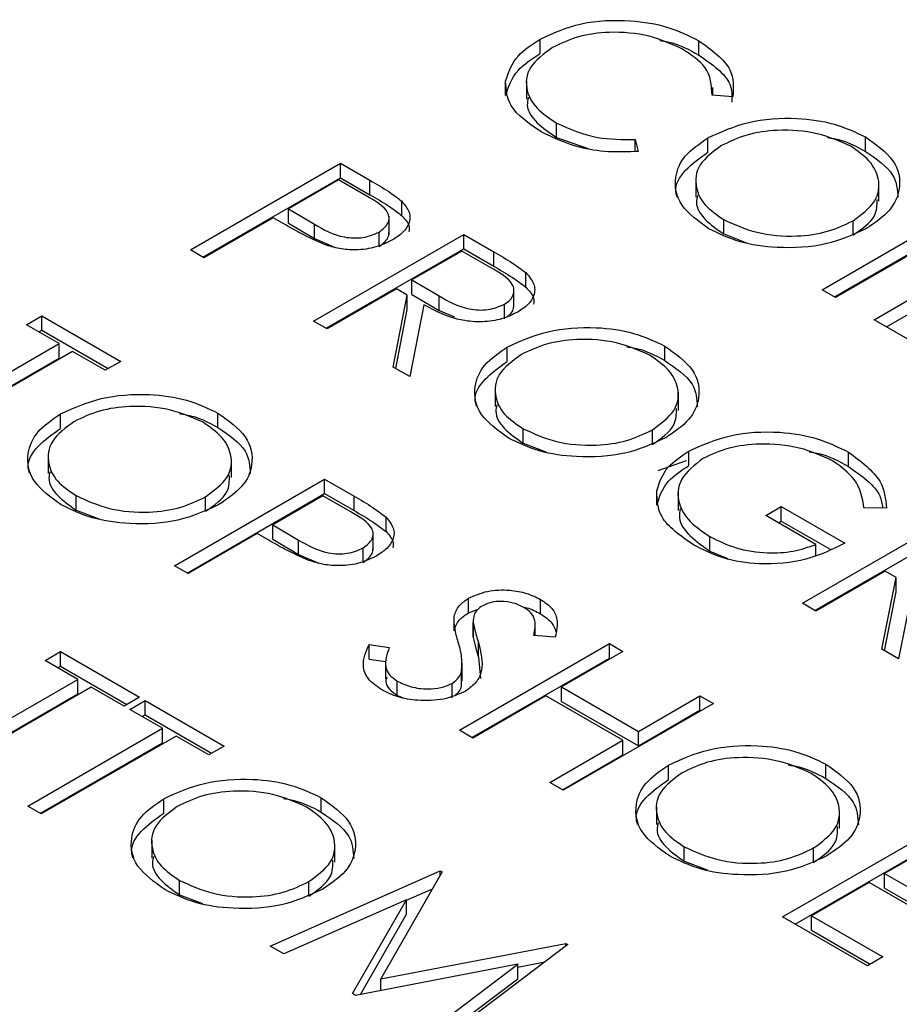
# Model space of a CAD drawing. Header units: inches. Extents: x 1802 to 2468, y -253 to -72.
# Tile 82 of 256: x 1860.308 to 1860.805, y -184.193 to -183.637. Entities that reach past the tile are written whole.
import ezdxf

# ---------------------------------------------------------------- set-up
doc = ezdxf.new("R2010")
doc.units = ezdxf.units.IN
doc.header["$LTSCALE"] = 0.5
doc.header["$MEASUREMENT"] = 0
doc.layers.add('SID-M-S', color=105, linetype='Continuous')

msp = doc.modelspace()

# ---------------------------------------------------------------- linework, layer by layer
at = {"layer": 'SID-M-S'}
for p, q in [((1860.60225, -183.65582), (1860.60225, -183.64765)), ((1860.69202, -183.65671), (1860.69202, -183.64855)), ((1860.58276, -183.6795), (1860.58276, -183.67133)), ((1860.59451, -183.67145), (1860.59451, -183.68165)), ((1860.71129, -183.68016), (1860.69953, -183.67926)), ((1860.69984, -183.67928), (1860.69984, -183.67488)), ((1860.61157, -183.70321), (1860.61157, -183.69505)), ((1860.61157, -183.70321), (1860.62937, -183.70946)), ((1860.65602, -183.70438), (1860.65763, -183.71114)), ((1860.65602, -183.71115), (1860.65602, -183.70438)), ((1860.69712, -183.71158), (1860.69712, -183.70342)), ((1860.78615, -183.71105), (1860.78615, -183.70289)), ((1860.40459, -183.76679), (1860.48944, -183.7178)), ((1860.48944, -183.7178), (1860.50608, -183.72741)), ((1860.48944, -183.72597), (1860.48944, -183.7178)), ((1860.41166, -183.77087), (1860.48944, -183.72597)), ((1860.48835, -183.72722), (1860.46007, -183.74355)), ((1860.50387, -183.73618), (1860.48835, -183.72722)), ((1860.48944, -183.72597), (1860.50608, -183.73558)), ((1860.50608, -183.73558), (1860.50608, -183.72741)), ((1860.69029, -183.72683), (1860.69029, -183.73703)), ((1860.79381, -183.7393), (1860.79381, -183.72909)), ((1860.52413, -183.74747), (1860.52413, -183.7393)), ((1860.76168, -183.78924), (1860.84653, -183.74026)), ((1860.46007, -183.74355), (1860.47474, -183.75224)), ((1860.46007, -183.75172), (1860.46007, -183.74355)), ((1860.85414, -183.74465), (1860.76929, -183.79364)), ((1860.45136, -183.74858), (1860.4122, -183.77118)), ((1860.45743, -183.75208), (1860.45136, -183.74858)), ((1860.46007, -183.75172), (1860.47474, -183.7604)), ((1860.47474, -183.7604), (1860.47474, -183.75224)), ((1860.51685, -183.75797), (1860.51685, -183.74777)), ((1860.70602, -183.75774), (1860.70602, -183.74958)), ((1860.76875, -183.79332), (1860.84653, -183.74842)), ((1860.77913, -183.75844), (1860.77913, -183.75027)), ((1860.51125, -183.76488), (1860.51125, -183.75671)), ((1860.70602, -183.75774), (1860.71894, -183.76267)), ((1860.79105, -183.8062), (1860.8759, -183.75721)), ((1860.47421, -183.80698), (1860.55906, -183.758)), ((1860.47474, -183.7604), (1860.48606, -183.76522)), ((1860.55906, -183.758), (1860.57604, -183.7678)), ((1860.55906, -183.76616), (1860.55906, -183.758)), ((1860.4122, -183.77118), (1860.40459, -183.76679)), ((1860.48128, -183.81106), (1860.55906, -183.76616)), ((1860.55797, -183.76742), (1860.52969, -183.78374)), ((1860.57388, -183.7766), (1860.55797, -183.76742)), ((1860.55906, -183.76616), (1860.57604, -183.77596)), ((1860.57604, -183.77596), (1860.57604, -183.7678)), ((1860.79812, -183.81028), (1860.8759, -183.76538)), ((1860.59411, -183.78773), (1860.59411, -183.77956)), ((1860.52969, -183.78374), (1860.54511, -183.79278)), ((1860.52969, -183.79191), (1860.52969, -183.78374)), ((1860.52099, -183.78877), (1860.48182, -183.81138)), ((1860.52717, -183.79234), (1860.52099, -183.78877)), ((1860.58749, -183.79898), (1860.58749, -183.78877)), ((1860.76929, -183.79364), (1860.76168, -183.78924)), ((1860.51919, -183.83295), (1860.52717, -183.79234)), ((1860.52717, -183.80051), (1860.52717, -183.79234)), ((1860.52969, -183.79191), (1860.54511, -183.80095)), ((1860.54511, -183.80095), (1860.54511, -183.79278)), ((1860.52063, -183.83378), (1860.52717, -183.80051)), ((1860.53659, -183.79778), (1860.5286, -183.83838)), ((1860.54511, -183.80095), (1860.55378, -183.80464)), ((1860.58208, -183.80563), (1860.58208, -183.79746)), ((1860.31185, -183.80902), (1860.32055, -183.804)), ((1860.32055, -183.804), (1860.36515, -183.82975)), ((1860.32055, -183.81216), (1860.32055, -183.804)), ((1860.48182, -183.81138), (1860.47421, -183.80698)), ((1860.8313, -183.82943), (1860.79105, -183.8062)), ((1860.33034, -183.8197), (1860.31185, -183.80902)), ((1860.31892, -183.8131), (1860.32055, -183.81216)), ((1860.32055, -183.81216), (1860.35808, -183.83383)), ((1860.25419, -183.86366), (1860.33034, -183.8197)), ((1860.33796, -183.82409), (1860.26181, -183.86805)), ((1860.33034, -183.82786), (1860.33034, -183.8197)), ((1860.35645, -183.83477), (1860.33796, -183.82409)), ((1860.58371, -183.82981), (1860.58371, -183.82164)), ((1860.67274, -183.82928), (1860.67274, -183.82111)), ((1860.26126, -183.86774), (1860.33034, -183.82786)), ((1860.36515, -183.82975), (1860.35645, -183.83477)), ((1860.5286, -183.83838), (1860.51919, -183.83295)), ((1860.57688, -183.84505), (1860.57688, -183.85525)), ((1860.68041, -183.85752), (1860.68041, -183.84731)), ((1860.33105, -183.86764), (1860.33105, -183.85948)), ((1860.42009, -183.86711), (1860.42009, -183.85895)), ((1860.59262, -183.87596), (1860.59262, -183.8678)), ((1860.66572, -183.87666), (1860.66572, -183.8685)), ((1860.59262, -183.87596), (1860.60554, -183.8809)), ((1860.32422, -183.88288), (1860.32422, -183.89309)), ((1860.42775, -183.89536), (1860.42775, -183.88515)), ((1860.669, -183.89141), (1860.68506, -183.88578)), ((1860.68638, -183.8886), (1860.68638, -183.88044)), ((1860.77658, -183.88922), (1860.77658, -183.88106)), ((1860.39561, -183.9453), (1860.48046, -183.89631)), ((1860.48046, -183.89631), (1860.49711, -183.90592)), ((1860.48046, -183.90448), (1860.48046, -183.89631)), ((1860.33996, -183.9138), (1860.33996, -183.90564)), ((1860.40268, -183.94938), (1860.48046, -183.90448)), ((1860.41307, -183.9145), (1860.41307, -183.90633)), ((1860.47938, -183.90573), (1860.45109, -183.92206)), ((1860.4949, -183.91469), (1860.47938, -183.90573)), ((1860.48046, -183.90448), (1860.49711, -183.91409)), ((1860.49711, -183.91409), (1860.49711, -183.90592)), ((1860.66819, -183.91111), (1860.66819, -183.90295)), ((1860.68022, -183.90374), (1860.68022, -183.91395)), ((1860.33996, -183.9138), (1860.35288, -183.91873)), ((1860.72986, -183.91688), (1860.73856, -183.91186)), ((1860.73856, -183.91186), (1860.77446, -183.93258)), ((1860.73856, -183.92002), (1860.73856, -183.91186)), ((1860.79805, -183.91268), (1860.78534, -183.91249)), ((1860.51516, -183.92598), (1860.51516, -183.91781)), ((1860.75814, -183.93321), (1860.72986, -183.91688)), ((1860.75053, -183.96649), (1860.83538, -183.91751)), ((1860.45109, -183.92206), (1860.46576, -183.93075)), ((1860.45109, -183.93023), (1860.45109, -183.92206)), ((1860.73693, -183.92096), (1860.73856, -183.92002)), ((1860.73856, -183.92002), (1860.76616, -183.93596)), ((1860.44239, -183.92709), (1860.40323, -183.9497)), ((1860.44846, -183.93059), (1860.44239, -183.92709)), ((1860.45109, -183.93023), (1860.46576, -183.93891)), ((1860.50788, -183.93648), (1860.50788, -183.92628)), ((1860.69827, -183.93696), (1860.69827, -183.92879)), ((1860.7576, -183.97058), (1860.83538, -183.92568)), ((1860.46576, -183.93891), (1860.46576, -183.93075)), ((1860.50227, -183.94339), (1860.50227, -183.93522)), ((1860.75814, -183.93922), (1860.75814, -183.93321)), ((1860.46576, -183.93891), (1860.47708, -183.94373)), ((1860.69827, -183.93696), (1860.70819, -183.94116)), ((1860.40323, -183.9497), (1860.39561, -183.9453)), ((1860.7973, -183.94828), (1860.75814, -183.97089)), ((1860.7955, -183.99246), (1860.80349, -183.95185)), ((1860.80349, -183.95185), (1860.7973, -183.94828)), ((1860.80349, -183.96002), (1860.80349, -183.95185)), ((1860.81291, -183.95729), (1860.80492, -183.99789)), ((1860.56183, -183.9718), (1860.56183, -183.96364)), ((1860.79694, -183.99329), (1860.80349, -183.96002)), ((1860.60254, -183.97244), (1860.60254, -183.96428)), ((1860.75814, -183.97089), (1860.75053, -183.96649)), ((1860.55366, -183.982), (1860.55366, -183.97383)), ((1860.56183, -183.9718), (1860.56719, -183.96985)), ((1860.56443, -183.9756), (1860.56443, -183.9858)), ((1860.56443, -183.98555), (1860.56443, -183.97739)), ((1860.59945, -183.98472), (1860.59945, -183.97776)), ((1860.56454, -183.98479), (1860.56443, -183.98555)), ((1860.61079, -183.98562), (1860.59868, -183.98466)), ((1860.50554, -183.98986), (1860.51701, -183.99152)), ((1860.50554, -183.99802), (1860.50554, -183.98986)), ((1860.55661, -184.03824), (1860.64147, -183.98926)), ((1860.56739, -183.99701), (1860.56739, -183.98885)), ((1860.64147, -183.98926), (1860.64908, -183.99366)), ((1860.64147, -183.99743), (1860.64147, -183.98926)), ((1860.32245, -183.99884), (1860.33116, -183.99381)), ((1860.33116, -183.99381), (1860.37576, -184.01956)), ((1860.33116, -184.00198), (1860.33116, -183.99381)), ((1860.56739, -183.99701), (1860.56857, -184.00899)), ((1860.64908, -183.99366), (1860.61427, -184.01375)), ((1860.80492, -183.99789), (1860.7955, -183.99246)), ((1860.34095, -184.00951), (1860.32245, -183.99884)), ((1860.32953, -184.00292), (1860.33116, -184.00198)), ((1860.33116, -184.00198), (1860.36869, -184.02364)), ((1860.50554, -183.99802), (1860.51478, -183.99936)), ((1860.51478, -183.99895), (1860.51478, -184.00916)), ((1860.55824, -184.01056), (1860.55824, -184.00035)), ((1860.56369, -184.04233), (1860.64147, -183.99743)), ((1860.64147, -183.99743), (1860.64201, -183.99774)), ((1860.55779, -184.01333), (1860.55779, -184.00517)), ((1860.2648, -184.05347), (1860.34095, -184.00951)), ((1860.34856, -184.01391), (1860.27241, -184.05787)), ((1860.34095, -184.01768), (1860.34095, -184.00951)), ((1860.36706, -184.02459), (1860.34856, -184.01391)), ((1860.5215, -184.0186), (1860.5215, -184.01044)), ((1860.5525, -184.0199), (1860.5525, -184.01173)), ((1860.61427, -184.01375), (1860.65779, -184.03887)), ((1860.61427, -184.02192), (1860.61427, -184.01375)), ((1860.27187, -184.05756), (1860.34095, -184.01768)), ((1860.5215, -184.0186), (1860.52445, -184.01979)), ((1860.60557, -184.01878), (1860.56423, -184.04264)), ((1860.64908, -184.0439), (1860.60557, -184.01878)), ((1860.65779, -184.03887), (1860.6926, -184.01878)), ((1860.6926, -184.01878), (1860.70021, -184.02317)), ((1860.6926, -184.02694), (1860.6926, -184.01878)), ((1860.37576, -184.01956), (1860.36706, -184.02459)), ((1860.37032, -184.02647), (1860.37902, -184.02145)), ((1860.37902, -184.02145), (1860.42362, -184.04719)), ((1860.37902, -184.02961), (1860.37902, -184.02145)), ((1860.61427, -184.02192), (1860.65779, -184.04704)), ((1860.70021, -184.02317), (1860.61536, -184.07216)), ((1860.38881, -184.03715), (1860.37032, -184.02647)), ((1860.37739, -184.03055), (1860.37902, -184.02961)), ((1860.37902, -184.02961), (1860.41655, -184.05128)), ((1860.65779, -184.04704), (1860.6926, -184.02694)), ((1860.6926, -184.02694), (1860.69314, -184.02725)), ((1860.31266, -184.08111), (1860.38881, -184.03715)), ((1860.39643, -184.04154), (1860.32028, -184.0855)), ((1860.38881, -184.04531), (1860.38881, -184.03715)), ((1860.41492, -184.05222), (1860.39643, -184.04154)), ((1860.56423, -184.04264), (1860.55661, -184.03824)), ((1860.65779, -184.04704), (1860.65779, -184.03887)), ((1860.31974, -184.08519), (1860.38881, -184.04531)), ((1860.42362, -184.04719), (1860.41492, -184.05222)), ((1860.60774, -184.06776), (1860.64908, -184.0439)), ((1860.64908, -184.05206), (1860.64908, -184.0439)), ((1860.61482, -184.07184), (1860.64908, -184.05206)), ((1860.67482, -184.06609), (1860.67482, -184.05793)), ((1860.76385, -184.06556), (1860.76385, -184.0574)), ((1860.61536, -184.07216), (1860.60774, -184.06776)), ((1860.38953, -184.08509), (1860.38953, -184.07693)), ((1860.47856, -184.08456), (1860.47856, -184.0764)), ((1860.32028, -184.0855), (1860.31266, -184.08111)), ((1860.66799, -184.08133), (1860.66799, -184.09154)), ((1860.77151, -184.09381), (1860.77151, -184.0836)), ((1860.73937, -184.14375), (1860.82423, -184.09476)), ((1860.3827, -184.10033), (1860.3827, -184.11054)), ((1860.48622, -184.1128), (1860.48622, -184.1026)), ((1860.74645, -184.14783), (1860.82423, -184.10293)), ((1860.68372, -184.11225), (1860.68372, -184.10409)), ((1860.75683, -184.11295), (1860.75683, -184.10478)), ((1860.82314, -184.10418), (1860.79703, -184.11926)), ((1860.68372, -184.11225), (1860.69664, -184.11718)), ((1860.44973, -184.16023), (1860.54579, -184.11772)), ((1860.54687, -184.11834), (1860.51228, -184.17876)), ((1860.54579, -184.11772), (1860.54687, -184.11834)), ((1860.54579, -184.12024), (1860.54579, -184.11772)), ((1860.79703, -184.11926), (1860.83728, -184.14249)), ((1860.79703, -184.12742), (1860.79703, -184.11926)), ((1860.39843, -184.13125), (1860.39843, -184.12308)), ((1860.47154, -184.13195), (1860.47154, -184.12378)), ((1860.78833, -184.12428), (1860.75569, -184.14312)), ((1860.82858, -184.14752), (1860.78833, -184.12428)), ((1860.5267, -184.13433), (1860.54146, -184.1278)), ((1860.79703, -184.12742), (1860.83021, -184.14658)), ((1860.39843, -184.13125), (1860.41135, -184.13618)), ((1860.5267, -184.13402), (1860.4574, -184.16466)), ((1860.49626, -184.18709), (1860.5267, -184.13402)), ((1860.5267, -184.14218), (1860.5267, -184.13402)), ((1860.50067, -184.18757), (1860.5267, -184.14218)), ((1860.78724, -184.17138), (1860.73937, -184.14375)), ((1860.75569, -184.14312), (1860.79594, -184.16636)), ((1860.75569, -184.15129), (1860.75569, -184.14312)), ((1860.75569, -184.15129), (1860.78887, -184.17044)), ((1860.4574, -184.16466), (1860.44973, -184.16023)), ((1860.51228, -184.17876), (1860.61685, -184.15874)), ((1860.61796, -184.15938), (1860.54438, -184.21487)), ((1860.61685, -184.15874), (1860.61796, -184.15938)), ((1860.61685, -184.16021), (1860.61685, -184.15874)), ((1860.58966, -184.17211), (1860.60496, -184.16919)), ((1860.79594, -184.16636), (1860.78724, -184.17138)), ((1860.58966, -184.17052), (1860.49797, -184.18808)), ((1860.53673, -184.21046), (1860.58966, -184.17052)), ((1860.58966, -184.17868), (1860.58966, -184.17052)), ((1860.51228, -184.18534), (1860.51228, -184.17876)), ((1860.54286, -184.21399), (1860.58966, -184.17868)), ((1860.49797, -184.18808), (1860.49626, -184.18709))]:
    msp.add_line(p, q, dxfattribs=at)
for points, knots in [([(1860.60225, -183.64765), (1860.60968, -183.64426), (1860.62453, -183.63748), (1860.65165, -183.63631), (1860.67519, -183.64017), (1860.68641, -183.64575), (1860.69202, -183.64855)], [0, 0, 0, 0, 0.279512, 0.55908, 0.779374, 1, 1, 1, 1]), ([(1860.68284, -183.6533), (1860.6768, -183.65053), (1860.66473, -183.64499), (1860.64288, -183.64301), (1860.62325, -183.64566), (1860.61395, -183.65014), (1860.60929, -183.65238)], [0, 0, 0, 0, 0.279856, 0.559519, 0.779686, 1, 1, 1, 1]), ([(1860.58276, -183.67133), (1860.58439, -183.66634), (1860.5873, -183.65741), (1860.59768, -183.65064), (1860.60225, -183.64765)], [0, 0, 0, 0, 0.559029, 1, 1, 1, 1]), ([(1860.66996, -183.64836), (1860.67145, -183.6486), (1860.68006, -183.64995), (1860.68661, -183.65365), (1860.69202, -183.65671)], [0, 0, 0, 0, 0.173899, 1, 1, 1, 1]), ([(1860.69202, -183.64855), (1860.69926, -183.65377), (1860.71221, -183.66311), (1860.71158, -183.67495), (1860.71129, -183.68016)], [0, 0, 0, 0, 0.5595165, 1, 1, 1, 1]), ([(1860.58276, -183.6795), (1860.58439, -183.6745), (1860.5873, -183.66557), (1860.59768, -183.6588), (1860.60225, -183.65582)], [0, 0, 0, 0, 0.559029, 1, 1, 1, 1]), ([(1860.60929, -183.65238), (1860.60445, -183.65593), (1860.59477, -183.66301), (1860.59357, -183.67598), (1860.59956, -183.68707), (1860.60756, -183.69239), (1860.61157, -183.69505)], [0, 0, 0, 0, 0.279434, 0.558921, 0.779283, 1, 1, 1, 1]), ([(1860.69953, -183.67926), (1860.69919, -183.67379), (1860.69858, -183.66398), (1860.68766, -183.65657), (1860.68284, -183.6533)], [0, 0, 0, 0, 0.558427, 1, 1, 1, 1]), ([(1860.69202, -183.65671), (1860.69951, -183.66189), (1860.71091, -183.66977), (1860.71074, -183.67977), (1860.71069, -183.6832)], [0, 0, 0, 0, 0.657388, 1, 1, 1, 1]), ([(1860.60292, -183.7001), (1860.59605, -183.6954), (1860.58377, -183.68701), (1860.58307, -183.67612), (1860.58276, -183.67133)], [0, 0, 0, 0, 0.559804, 1, 1, 1, 1]), ([(1860.59564, -183.68069), (1860.59531, -183.68211), (1860.59415, -183.687), (1860.59989, -183.69526), (1860.60767, -183.70056), (1860.61157, -183.70321)], [0, 0, 0, 0, 0.169158, 0.584245, 1, 1, 1, 1]), ([(1860.61157, -183.69505), (1860.61893, -183.69837), (1860.6321, -183.70433), (1860.6487, -183.70436), (1860.65602, -183.70438)], [0, 0, 0, 0, 0.558772, 1, 1, 1, 1]), ([(1860.69712, -183.70342), (1860.70445, -183.70009), (1860.71911, -183.69344), (1860.74563, -183.69153), (1860.76918, -183.69487), (1860.78049, -183.70022), (1860.78615, -183.70289)], [0, 0, 0, 0, 0.279731, 0.559327, 0.77968, 1, 1, 1, 1]), ([(1860.65763, -183.71114), (1860.65202, -183.71136), (1860.64079, -183.7118), (1860.621, -183.7087), (1860.60977, -183.70336), (1860.60292, -183.7001)], [0, 0, 0, 0, 0.28041, 0.560795, 1, 1, 1, 1]), ([(1860.77782, -183.70813), (1860.77177, -183.70544), (1860.75967, -183.70006), (1860.73796, -183.69844), (1860.7186, -183.70114), (1860.70938, -183.70558), (1860.70477, -183.7078)], [0, 0, 0, 0, 0.279627, 0.55935, 0.77963, 1, 1, 1, 1]), ([(1860.69763, -183.75478), (1860.69178, -183.75056), (1860.68009, -183.74213), (1860.67745, -183.72676), (1860.683, -183.71315), (1860.69241, -183.70666), (1860.69712, -183.70342)], [0, 0, 0, 0, 0.279663, 0.559354, 0.779636, 1, 1, 1, 1]), ([(1860.70477, -183.7078), (1860.70007, -183.71126), (1860.69067, -183.71818), (1860.68939, -183.73076), (1860.69447, -183.74171), (1860.70217, -183.74695), (1860.70602, -183.74958)], [0, 0, 0, 0, 0.279416, 0.559077, 0.779478, 1, 1, 1, 1]), ([(1860.76473, -183.7033), (1860.76597, -183.70347), (1860.77428, -183.70461), (1860.78069, -183.70809), (1860.78615, -183.71105)], [0, 0, 0, 0, 0.149262, 1, 1, 1, 1]), ([(1860.78615, -183.70289), (1860.7921, -183.70713), (1860.804, -183.71561), (1860.80683, -183.73115), (1860.80107, -183.74489), (1860.79151, -183.75142), (1860.78673, -183.75468)], [0, 0, 0, 0, 0.279767, 0.559358, 0.779571, 1, 1, 1, 1]), ([(1860.67967, -183.73692), (1860.67938, -183.73591), (1860.67793, -183.73077), (1860.68347, -183.72127), (1860.69257, -183.71481), (1860.69712, -183.71158)], [0, 0, 0, 0, 0.108942, 0.554389, 1, 1, 1, 1]), ([(1860.77913, -183.75027), (1860.78387, -183.74679), (1860.79334, -183.73982), (1860.7947, -183.72711), (1860.78923, -183.71615), (1860.78162, -183.7108), (1860.77782, -183.70813)], [0, 0, 0, 0, 0.279468, 0.55887, 0.779516, 1, 1, 1, 1]), ([(1860.78615, -183.71105), (1860.79236, -183.71528), (1860.80355, -183.72291), (1860.80421, -183.73281), (1860.8045, -183.73723)], [0, 0, 0, 0, 0.5548048, 1, 1, 1, 1]), ([(1860.50608, -183.72741), (1860.50972, -183.7295), (1860.51621, -183.73322), (1860.52171, -183.73745), (1860.52413, -183.7393)], [0, 0, 0, 0, 0.560314, 1, 1, 1, 1]), ([(1860.50608, -183.73558), (1860.50972, -183.73766), (1860.51621, -183.74139), (1860.52171, -183.74561), (1860.52413, -183.74747)], [0, 0, 0, 0, 0.560314, 1, 1, 1, 1]), ([(1860.51125, -183.75671), (1860.5133, -183.75508), (1860.51638, -183.75263), (1860.51708, -183.74862), (1860.51539, -183.74268), (1860.50899, -183.73907), (1860.50387, -183.73618)], [0, 0, 0, 0, 0.248969, 0.374729, 0.500383, 1, 1, 1, 1]), ([(1860.52413, -183.7393), (1860.52578, -183.74133), (1860.52907, -183.74538), (1860.52866, -183.75177), (1860.52496, -183.75716), (1860.52092, -183.75978), (1860.5189, -183.76109)], [0, 0, 0, 0, 0.279705, 0.559381, 0.779509, 1, 1, 1, 1]), ([(1860.69126, -183.73607), (1860.69097, -183.73729), (1860.68985, -183.74189), (1860.69479, -183.7499), (1860.70228, -183.75513), (1860.70602, -183.75774)], [0, 0, 0, 0, 0.153197, 0.576483, 1, 1, 1, 1]), ([(1860.77913, -183.75844), (1860.78413, -183.75497), (1860.79268, -183.74902), (1860.79272, -183.74139), (1860.79273, -183.73822)], [0, 0, 0, 0, 0.584093, 1, 1, 1, 1]), ([(1860.48043, -183.76375), (1860.47591, -183.76172), (1860.46783, -183.7581), (1860.46061, -183.75392), (1860.45743, -183.75208)], [0, 0, 0, 0, 0.5596942, 1, 1, 1, 1]), ([(1860.47474, -183.75224), (1860.47989, -183.75523), (1860.48634, -183.75898), (1860.49685, -183.76014), (1860.50401, -183.75978), (1860.50836, -183.75794), (1860.51125, -183.75671)], [0, 0, 0, 0, 0.499721, 0.62535, 0.751083, 1, 1, 1, 1]), ([(1860.52413, -183.74747), (1860.52598, -183.74949), (1860.52863, -183.75239), (1860.52819, -183.75559), (1860.52806, -183.75655)], [0, 0, 0, 0, 0.697647, 1, 1, 1, 1]), ([(1860.70602, -183.74958), (1860.71203, -183.75233), (1860.72403, -183.75784), (1860.7458, -183.75969), (1860.76524, -183.75694), (1860.7745, -183.7525), (1860.77913, -183.75027)], [0, 0, 0, 0, 0.27983, 0.559389, 0.779654, 1, 1, 1, 1]), ([(1860.51125, -183.76488), (1860.51336, -183.76325), (1860.51647, -183.76084), (1860.51674, -183.7579), (1860.51682, -183.75695)], [0, 0, 0, 0, 0.676478, 1, 1, 1, 1]), ([(1860.78673, -183.75468), (1860.7794, -183.75805), (1860.76474, -183.76479), (1860.73806, -183.76624), (1860.71446, -183.76297), (1860.70324, -183.75751), (1860.69763, -183.75478)], [0, 0, 0, 0, 0.27963, 0.559343, 0.779597, 1, 1, 1, 1]), ([(1860.5189, -183.76109), (1860.5159, -183.76259), (1860.50991, -183.76558), (1860.49884, -183.76706), (1860.48867, -183.76626), (1860.48318, -183.76458), (1860.48043, -183.76375)], [0, 0, 0, 0, 0.280099, 0.559324, 0.779458, 1, 1, 1, 1]), ([(1860.57604, -183.7678), (1860.57966, -183.76987), (1860.58612, -183.77358), (1860.59167, -183.77774), (1860.59411, -183.77956)], [0, 0, 0, 0, 0.56024, 1, 1, 1, 1]), ([(1860.58208, -183.79746), (1860.58323, -183.79669), (1860.58553, -183.79515), (1860.58723, -183.79222), (1860.58772, -183.78918), (1860.58557, -183.78316), (1860.57908, -183.77951), (1860.57388, -183.7766)], [0, 0, 0, 0, 0.125307, 0.250617, 0.375954, 0.501281, 1, 1, 1, 1]), ([(1860.57604, -183.77596), (1860.57966, -183.77804), (1860.58612, -183.78174), (1860.59167, -183.7859), (1860.59411, -183.78773)], [0, 0, 0, 0, 0.56024, 1, 1, 1, 1]), ([(1860.59411, -183.77956), (1860.59589, -183.78161), (1860.59945, -183.7857), (1860.59933, -183.79224), (1860.59584, -183.79782), (1860.59173, -183.80052), (1860.58968, -183.80187)], [0, 0, 0, 0, 0.279797, 0.5595, 0.779626, 1, 1, 1, 1]), ([(1860.59411, -183.78773), (1860.59607, -183.78977), (1860.59903, -183.79285), (1860.59868, -183.7963), (1860.59856, -183.79746)], [0, 0, 0, 0, 0.6633364, 1, 1, 1, 1]), ([(1860.54511, -183.79278), (1860.55034, -183.79578), (1860.55688, -183.79953), (1860.56745, -183.80086), (1860.57472, -183.80055), (1860.57914, -183.7987), (1860.58208, -183.79746)], [0, 0, 0, 0, 0.499827, 0.625498, 0.751208, 1, 1, 1, 1]), ([(1860.58968, -183.80187), (1860.58677, -183.80329), (1860.58096, -183.80613), (1860.56964, -183.80782), (1860.55294, -183.80642), (1860.54333, -183.80134), (1860.53659, -183.79778)], [0, 0, 0, 0, 0.1871202, 0.3739789, 0.5609112, 1, 1, 1, 1]), ([(1860.58375, -183.80435), (1860.58427, -183.80398), (1860.58591, -183.80283), (1860.58719, -183.80057), (1860.58732, -183.79876), (1860.58737, -183.79795)], [0, 0, 0, 0, 0.207022, 0.646979, 1, 1, 1, 1]), ([(1860.58371, -183.82164), (1860.59104, -183.81831), (1860.6057, -183.81166), (1860.63222, -183.80976), (1860.65577, -183.81309), (1860.66709, -183.81844), (1860.67274, -183.82111)], [0, 0, 0, 0, 0.279731, 0.5593268, 0.7796805, 1, 1, 1, 1]), ([(1860.66441, -183.82635), (1860.65836, -183.82366), (1860.64626, -183.81828), (1860.62455, -183.81666), (1860.60519, -183.81936), (1860.59597, -183.8238), (1860.59136, -183.82602)], [0, 0, 0, 0, 0.279627, 0.55935, 0.77963, 1, 1, 1, 1]), ([(1860.58422, -183.873), (1860.57837, -183.86878), (1860.56668, -183.86035), (1860.56404, -183.84498), (1860.56959, -183.83137), (1860.579, -183.82488), (1860.58371, -183.82164)], [0, 0, 0, 0, 0.279663, 0.559354, 0.779636, 1, 1, 1, 1]), ([(1860.65132, -183.82152), (1860.65256, -183.82169), (1860.66087, -183.82283), (1860.66728, -183.82631), (1860.67274, -183.82928)], [0, 0, 0, 0, 0.149262, 1, 1, 1, 1]), ([(1860.67274, -183.82111), (1860.67869, -183.82535), (1860.69059, -183.83383), (1860.69342, -183.84937), (1860.68766, -183.86311), (1860.6781, -183.86964), (1860.67332, -183.8729)], [0, 0, 0, 0, 0.279767, 0.559358, 0.779571, 1, 1, 1, 1]), ([(1860.56626, -183.85514), (1860.56597, -183.85413), (1860.56452, -183.84899), (1860.57006, -183.8395), (1860.57916, -183.83304), (1860.58371, -183.82981)], [0, 0, 0, 0, 0.108942, 0.554389, 1, 1, 1, 1]), ([(1860.59136, -183.82602), (1860.58666, -183.82948), (1860.57726, -183.83641), (1860.57598, -183.84898), (1860.58106, -183.85993), (1860.58876, -183.86518), (1860.59262, -183.8678)], [0, 0, 0, 0, 0.279416, 0.559077, 0.779478, 1, 1, 1, 1]), ([(1860.66572, -183.8685), (1860.67046, -183.86501), (1860.67993, -183.85804), (1860.68129, -183.84533), (1860.67582, -183.83437), (1860.66821, -183.82902), (1860.66441, -183.82635)], [0, 0, 0, 0, 0.279468, 0.55887, 0.779516, 1, 1, 1, 1]), ([(1860.67274, -183.82928), (1860.67895, -183.83351), (1860.69015, -183.84113), (1860.6908, -183.85104), (1860.69109, -183.85545)], [0, 0, 0, 0, 0.554805, 1, 1, 1, 1]), ([(1860.33105, -183.85948), (1860.33839, -183.85615), (1860.35304, -183.8495), (1860.37957, -183.84759), (1860.40312, -183.85093), (1860.41443, -183.85627), (1860.42009, -183.85895)], [0, 0, 0, 0, 0.279731, 0.559327, 0.77968, 1, 1, 1, 1]), ([(1860.41176, -183.86419), (1860.40571, -183.8615), (1860.3936, -183.85612), (1860.3719, -183.8545), (1860.35254, -183.8572), (1860.34332, -183.86164), (1860.3387, -183.86385)], [0, 0, 0, 0, 0.279627, 0.55935, 0.77963, 1, 1, 1, 1]), ([(1860.57785, -183.85429), (1860.57756, -183.85551), (1860.57644, -183.86011), (1860.58138, -183.86812), (1860.58887, -183.87335), (1860.59262, -183.87596)], [0, 0, 0, 0, 0.153197, 0.576483, 1, 1, 1, 1]), ([(1860.66572, -183.87666), (1860.67072, -183.87319), (1860.67927, -183.86724), (1860.67931, -183.85961), (1860.67932, -183.85644)], [0, 0, 0, 0, 0.584093, 1, 1, 1, 1]), ([(1860.33156, -183.91084), (1860.32572, -183.90662), (1860.31402, -183.89819), (1860.31139, -183.88282), (1860.31694, -183.86921), (1860.32635, -183.86272), (1860.33105, -183.85948)], [0, 0, 0, 0, 0.279663, 0.559354, 0.779636, 1, 1, 1, 1]), ([(1860.39867, -183.85936), (1860.39991, -183.85953), (1860.40821, -183.86066), (1860.41463, -183.86415), (1860.42009, -183.86711)], [0, 0, 0, 0, 0.149262, 1, 1, 1, 1]), ([(1860.42009, -183.85895), (1860.42604, -183.86319), (1860.43794, -183.87167), (1860.44077, -183.8872), (1860.43501, -183.90095), (1860.42545, -183.90747), (1860.42067, -183.91074)], [0, 0, 0, 0, 0.279767, 0.559358, 0.779571, 1, 1, 1, 1]), ([(1860.31361, -183.89298), (1860.31332, -183.89197), (1860.31186, -183.88683), (1860.3174, -183.87733), (1860.3265, -183.87087), (1860.33105, -183.86764)], [0, 0, 0, 0, 0.108942, 0.554389, 1, 1, 1, 1]), ([(1860.3387, -183.86385), (1860.33401, -183.86732), (1860.3246, -183.87424), (1860.32333, -183.88682), (1860.3284, -183.89777), (1860.33611, -183.90301), (1860.33996, -183.90564)], [0, 0, 0, 0, 0.279416, 0.559077, 0.779478, 1, 1, 1, 1]), ([(1860.41307, -183.90633), (1860.4178, -183.90285), (1860.42727, -183.89588), (1860.42863, -183.88317), (1860.42316, -183.87221), (1860.41556, -183.86686), (1860.41176, -183.86419)], [0, 0, 0, 0, 0.279468, 0.55887, 0.779516, 1, 1, 1, 1]), ([(1860.42009, -183.86711), (1860.4263, -183.87134), (1860.43749, -183.87897), (1860.43815, -183.88887), (1860.43844, -183.89328)], [0, 0, 0, 0, 0.554805, 1, 1, 1, 1]), ([(1860.59262, -183.8678), (1860.59862, -183.87056), (1860.61062, -183.87607), (1860.6324, -183.87791), (1860.65183, -183.87516), (1860.66109, -183.87072), (1860.66572, -183.8685)], [0, 0, 0, 0, 0.27983, 0.559389, 0.779654, 1, 1, 1, 1]), ([(1860.68638, -183.88044), (1860.69386, -183.87708), (1860.70883, -183.87037), (1860.73596, -183.86881), (1860.75961, -183.87272), (1860.77092, -183.87828), (1860.77658, -183.88106)], [0, 0, 0, 0, 0.27959, 0.559072, 0.779411, 1, 1, 1, 1]), ([(1860.67332, -183.8729), (1860.66599, -183.87627), (1860.65133, -183.88301), (1860.62465, -183.88446), (1860.60105, -183.88119), (1860.58983, -183.87573), (1860.58422, -183.873)], [0, 0, 0, 0, 0.27963, 0.559343, 0.779597, 1, 1, 1, 1]), ([(1860.76762, -183.88593), (1860.7616, -183.88321), (1860.74957, -183.87777), (1860.72797, -183.87576), (1860.70843, -183.87815), (1860.69903, -183.88248), (1860.69433, -183.88464)], [0, 0, 0, 0, 0.279847, 0.559555, 0.779847, 1, 1, 1, 1]), ([(1860.66819, -183.90295), (1860.66969, -183.89821), (1860.67238, -183.88975), (1860.68209, -183.88329), (1860.68638, -183.88044)], [0, 0, 0, 0, 0.559317, 1, 1, 1, 1]), ([(1860.69433, -183.88464), (1860.68959, -183.88838), (1860.6801, -183.89586), (1860.6795, -183.90921), (1860.68606, -183.92053), (1860.6942, -183.92604), (1860.69827, -183.92879)], [0, 0, 0, 0, 0.279061, 0.558584, 0.779236, 1, 1, 1, 1]), ([(1860.7543, -183.88089), (1860.75583, -183.88113), (1860.76449, -183.88247), (1860.77112, -183.88617), (1860.77658, -183.88922)], [0, 0, 0, 0, 0.176046, 1, 1, 1, 1]), ([(1860.78534, -183.91249), (1860.78441, -183.90697), (1860.78274, -183.89711), (1860.77225, -183.88935), (1860.76762, -183.88593)], [0, 0, 0, 0, 0.5598397, 1, 1, 1, 1]), ([(1860.77658, -183.88106), (1860.78365, -183.8863), (1860.79631, -183.89568), (1860.79752, -183.90748), (1860.79805, -183.91268)], [0, 0, 0, 0, 0.558579, 1, 1, 1, 1]), ([(1860.66819, -183.91111), (1860.66969, -183.90638), (1860.67238, -183.89791), (1860.68209, -183.89145), (1860.68638, -183.8886)], [0, 0, 0, 0, 0.559317, 1, 1, 1, 1]), ([(1860.77658, -183.88922), (1860.78403, -183.89439), (1860.79417, -183.90142), (1860.7956, -183.91029), (1860.79598, -183.91265)], [0, 0, 0, 0, 0.733897, 1, 1, 1, 1]), ([(1860.3252, -183.89212), (1860.3249, -183.89335), (1860.32379, -183.89795), (1860.32873, -183.90596), (1860.33622, -183.91119), (1860.33996, -183.9138)], [0, 0, 0, 0, 0.153197, 0.576483, 1, 1, 1, 1]), ([(1860.41307, -183.9145), (1860.41806, -183.91103), (1860.42662, -183.90508), (1860.42665, -183.89745), (1860.42667, -183.89428)], [0, 0, 0, 0, 0.584093, 1, 1, 1, 1]), ([(1860.33996, -183.90564), (1860.34596, -183.90839), (1860.35796, -183.9139), (1860.37974, -183.91575), (1860.39918, -183.913), (1860.40844, -183.90856), (1860.41307, -183.90633)], [0, 0, 0, 0, 0.27983, 0.559389, 0.779654, 1, 1, 1, 1]), ([(1860.49711, -183.90592), (1860.50074, -183.90801), (1860.50724, -183.91173), (1860.51274, -183.91596), (1860.51516, -183.91781)], [0, 0, 0, 0, 0.560314, 1, 1, 1, 1]), ([(1860.68891, -183.93344), (1860.68171, -183.92844), (1860.66883, -183.91952), (1860.66839, -183.90802), (1860.66819, -183.90295)], [0, 0, 0, 0, 0.559617, 1, 1, 1, 1]), ([(1860.42067, -183.91074), (1860.41334, -183.91411), (1860.39867, -183.92085), (1860.37199, -183.9223), (1860.3484, -183.91903), (1860.33718, -183.91357), (1860.33156, -183.91084)], [0, 0, 0, 0, 0.27963, 0.559343, 0.779597, 1, 1, 1, 1]), ([(1860.68152, -183.91297), (1860.68118, -183.91471), (1860.68012, -183.92003), (1860.68636, -183.92871), (1860.6943, -183.93421), (1860.69827, -183.93696)], [0, 0, 0, 0, 0.194371, 0.597084, 1, 1, 1, 1]), ([(1860.50227, -183.93522), (1860.50432, -183.93359), (1860.50741, -183.93114), (1860.50811, -183.92713), (1860.50641, -183.92119), (1860.50001, -183.91758), (1860.4949, -183.91469)], [0, 0, 0, 0, 0.248969, 0.374729, 0.500383, 1, 1, 1, 1]), ([(1860.49711, -183.91409), (1860.50074, -183.91617), (1860.50724, -183.9199), (1860.51274, -183.92412), (1860.51516, -183.92598)], [0, 0, 0, 0, 0.560314, 1, 1, 1, 1]), ([(1860.51516, -183.91781), (1860.5168, -183.91984), (1860.5201, -183.92389), (1860.51969, -183.93028), (1860.51598, -183.93567), (1860.51194, -183.93829), (1860.50992, -183.9396)], [0, 0, 0, 0, 0.279705, 0.559381, 0.779509, 1, 1, 1, 1]), ([(1860.51516, -183.92598), (1860.51701, -183.928), (1860.51966, -183.9309), (1860.51922, -183.9341), (1860.51909, -183.93506)], [0, 0, 0, 0, 0.697647, 1, 1, 1, 1]), ([(1860.69827, -183.92879), (1860.70299, -183.93113), (1860.7124, -183.93579), (1860.72947, -183.93836), (1860.74563, -183.93762), (1860.75397, -183.93468), (1860.75814, -183.93321)], [0, 0, 0, 0, 0.280254, 0.559912, 0.779941, 1, 1, 1, 1]), ([(1860.47146, -183.94226), (1860.46693, -183.94023), (1860.45886, -183.93661), (1860.45164, -183.93243), (1860.44846, -183.93059)], [0, 0, 0, 0, 0.559694, 1, 1, 1, 1]), ([(1860.46576, -183.93075), (1860.47091, -183.93374), (1860.47736, -183.93749), (1860.48787, -183.93866), (1860.49503, -183.93829), (1860.49938, -183.93645), (1860.50227, -183.93522)], [0, 0, 0, 0, 0.499721, 0.62535, 0.751083, 1, 1, 1, 1]), ([(1860.50227, -183.94339), (1860.50438, -183.94176), (1860.5075, -183.93935), (1860.50776, -183.93641), (1860.50785, -183.93546)], [0, 0, 0, 0, 0.676478, 1, 1, 1, 1]), ([(1860.77446, -183.93258), (1860.76753, -183.93598), (1860.7537, -183.94276), (1860.72783, -183.94529), (1860.70501, -183.94154), (1860.69428, -183.93614), (1860.68891, -183.93344)], [0, 0, 0, 0, 0.280351, 0.559367, 0.779371, 1, 1, 1, 1]), ([(1860.50992, -183.9396), (1860.50692, -183.9411), (1860.50093, -183.94409), (1860.48987, -183.94557), (1860.4797, -183.94477), (1860.4742, -183.94309), (1860.47146, -183.94226)], [0, 0, 0, 0, 0.280099, 0.559324, 0.779458, 1, 1, 1, 1]), ([(1860.55366, -183.97383), (1860.55436, -183.9717), (1860.55562, -183.96789), (1860.55994, -183.96494), (1860.56183, -183.96364)], [0, 0, 0, 0, 0.55984, 1, 1, 1, 1]), ([(1860.56183, -183.96364), (1860.56521, -183.96211), (1860.57197, -183.95906), (1860.58431, -183.95863), (1860.59486, -183.96054), (1860.59998, -183.96303), (1860.60254, -183.96428)], [0, 0, 0, 0, 0.2795526, 0.5587984, 0.7793777, 1, 1, 1, 1]), ([(1860.5698, -183.96783), (1860.56872, -183.96857), (1860.56655, -183.97005), (1860.56449, -183.97337), (1860.56445, -183.97586), (1860.56443, -183.97739)], [0, 0, 0, 0, 0.2799464, 0.5597741, 1, 1, 1, 1]), ([(1860.59299, -183.96881), (1860.59113, -183.96789), (1860.58743, -183.96606), (1860.58064, -183.96519), (1860.57429, -183.96572), (1860.5713, -183.96713), (1860.5698, -183.96783)], [0, 0, 0, 0, 0.280274, 0.559931, 0.77992, 1, 1, 1, 1]), ([(1860.59272, -183.9687), (1860.59333, -183.9688), (1860.59713, -183.96945), (1860.60007, -183.97108), (1860.60254, -183.97244)], [0, 0, 0, 0, 0.159859, 1, 1, 1, 1]), ([(1860.59868, -183.98466), (1860.59936, -183.9815), (1860.6003, -183.97709), (1860.5972, -183.97164), (1860.59439, -183.96975), (1860.59299, -183.96881)], [0, 0, 0, 0, 0.559818, 0.779848, 1, 1, 1, 1]), ([(1860.60254, -183.96428), (1860.6049, -183.96593), (1860.60961, -183.96924), (1860.6128, -183.97685), (1860.61155, -183.98229), (1860.61079, -183.98562)], [0, 0, 0, 0, 0.27975, 0.559501, 1, 1, 1, 1]), ([(1860.55366, -183.982), (1860.55436, -183.97987), (1860.55562, -183.97605), (1860.55994, -183.9731), (1860.56183, -183.9718)], [0, 0, 0, 0, 0.55984, 1, 1, 1, 1]), ([(1860.55602, -183.98852), (1860.55521, -183.9858), (1860.55376, -183.98093), (1860.55369, -183.976), (1860.55366, -183.97383)], [0, 0, 0, 0, 0.560413, 1, 1, 1, 1]), ([(1860.60254, -183.97244), (1860.60498, -183.97409), (1860.6093, -183.977), (1860.61055, -183.98075), (1860.6111, -183.98239)], [0, 0, 0, 0, 0.564272, 1, 1, 1, 1]), ([(1860.56443, -183.97739), (1860.5649, -183.97953), (1860.56574, -183.98337), (1860.56689, -183.98717), (1860.56739, -183.98885)], [0, 0, 0, 0, 0.559906, 1, 1, 1, 1]), ([(1860.56443, -183.98555), (1860.5649, -183.9877), (1860.56574, -183.99153), (1860.56689, -183.99534), (1860.56739, -183.99701)], [0, 0, 0, 0, 0.559906, 1, 1, 1, 1]), ([(1860.51279, -184.01546), (1860.50997, -184.01347), (1860.50432, -184.00948), (1860.50104, -184.0002), (1860.50383, -183.99378), (1860.50554, -183.98986)], [0, 0, 0, 0, 0.27988, 0.559666, 1, 1, 1, 1]), ([(1860.51701, -183.99152), (1860.51566, -183.99521), (1860.51377, -184.00036), (1860.51666, -184.00699), (1860.51988, -184.00929), (1860.5215, -184.01044)], [0, 0, 0, 0, 0.5593206, 0.7797817, 1, 1, 1, 1]), ([(1860.55779, -184.00517), (1860.55797, -184.00204), (1860.5583, -183.99646), (1860.55672, -183.99095), (1860.55602, -183.98852)], [0, 0, 0, 0, 0.559496, 1, 1, 1, 1]), ([(1860.56739, -183.98885), (1860.56877, -183.99419), (1860.57069, -184.00164), (1860.56679, -184.01117), (1860.56226, -184.01452), (1860.56, -184.0162)], [0, 0, 0, 0, 0.560115, 0.780284, 1, 1, 1, 1]), ([(1860.51553, -184.00818), (1860.51529, -184.00904), (1860.51464, -184.01136), (1860.51677, -184.01516), (1860.51992, -184.01745), (1860.5215, -184.0186)], [0, 0, 0, 0, 0.228979, 0.614702, 1, 1, 1, 1]), ([(1860.5525, -184.01173), (1860.55398, -184.01063), (1860.55663, -184.00867), (1860.55743, -184.00624), (1860.55779, -184.00517)], [0, 0, 0, 0, 0.55899, 1, 1, 1, 1]), ([(1860.5215, -184.01044), (1860.52401, -184.01162), (1860.52902, -184.01399), (1860.53803, -184.01523), (1860.54645, -184.01445), (1860.55049, -184.01264), (1860.5525, -184.01173)], [0, 0, 0, 0, 0.280276, 0.560148, 0.780153, 1, 1, 1, 1]), ([(1860.55446, -184.01815), (1860.55516, -184.01761), (1860.55699, -184.01618), (1860.55748, -184.01442), (1860.55779, -184.01333)], [0, 0, 0, 0, 0.3847515, 1, 1, 1, 1]), ([(1860.56, -184.0162), (1860.55605, -184.01793), (1860.54815, -184.02139), (1860.53398, -184.02174), (1860.52165, -184.01981), (1860.51575, -184.01691), (1860.51279, -184.01546)], [0, 0, 0, 0, 0.2791829, 0.5590851, 0.779446, 1, 1, 1, 1]), ([(1860.67482, -184.05793), (1860.68215, -184.0546), (1860.69681, -184.04795), (1860.72333, -184.04604), (1860.74688, -184.04938), (1860.75819, -184.05472), (1860.76385, -184.0574)], [0, 0, 0, 0, 0.279731, 0.559327, 0.77968, 1, 1, 1, 1]), ([(1860.67533, -184.10929), (1860.66948, -184.10507), (1860.65778, -184.09664), (1860.65515, -184.08127), (1860.6607, -184.06766), (1860.67011, -184.06117), (1860.67482, -184.05793)], [0, 0, 0, 0, 0.279663, 0.559354, 0.779636, 1, 1, 1, 1]), ([(1860.75552, -184.06264), (1860.74947, -184.05995), (1860.73736, -184.05457), (1860.71566, -184.05295), (1860.6963, -184.05565), (1860.68708, -184.06009), (1860.68247, -184.0623)], [0, 0, 0, 0, 0.279627, 0.55935, 0.77963, 1, 1, 1, 1]), ([(1860.74243, -184.05781), (1860.74367, -184.05798), (1860.75198, -184.05911), (1860.75839, -184.0626), (1860.76385, -184.06556)], [0, 0, 0, 0, 0.149262, 1, 1, 1, 1]), ([(1860.76385, -184.0574), (1860.7698, -184.06164), (1860.7817, -184.07012), (1860.78453, -184.08565), (1860.77877, -184.0994), (1860.76921, -184.10592), (1860.76443, -184.10919)], [0, 0, 0, 0, 0.279767, 0.559358, 0.779571, 1, 1, 1, 1]), ([(1860.68247, -184.0623), (1860.67777, -184.06577), (1860.66837, -184.07269), (1860.66709, -184.08527), (1860.67217, -184.09622), (1860.67987, -184.10146), (1860.68372, -184.10409)], [0, 0, 0, 0, 0.279416, 0.559077, 0.779478, 1, 1, 1, 1]), ([(1860.75683, -184.10478), (1860.76157, -184.1013), (1860.77104, -184.09433), (1860.77239, -184.08162), (1860.76692, -184.07066), (1860.75932, -184.06531), (1860.75552, -184.06264)], [0, 0, 0, 0, 0.279468, 0.55887, 0.779516, 1, 1, 1, 1]), ([(1860.38953, -184.07693), (1860.39686, -184.0736), (1860.41152, -184.06695), (1860.43804, -184.06504), (1860.46159, -184.06837), (1860.4729, -184.07372), (1860.47856, -184.0764)], [0, 0, 0, 0, 0.279731, 0.559327, 0.77968, 1, 1, 1, 1]), ([(1860.65737, -184.09143), (1860.65708, -184.09042), (1860.65563, -184.08528), (1860.66116, -184.07578), (1860.67027, -184.06932), (1860.67482, -184.06609)], [0, 0, 0, 0, 0.108942, 0.554389, 1, 1, 1, 1]), ([(1860.76385, -184.06556), (1860.77006, -184.06979), (1860.78125, -184.07742), (1860.78191, -184.08732), (1860.7822, -184.09173)], [0, 0, 0, 0, 0.554805, 1, 1, 1, 1]), ([(1860.47023, -184.08164), (1860.46418, -184.07894), (1860.45207, -184.07356), (1860.43037, -184.07194), (1860.41101, -184.07465), (1860.40179, -184.07908), (1860.39718, -184.0813)], [0, 0, 0, 0, 0.279627, 0.55935, 0.77963, 1, 1, 1, 1]), ([(1860.39004, -184.12828), (1860.38419, -184.12407), (1860.37249, -184.11564), (1860.36986, -184.10027), (1860.37541, -184.08666), (1860.38482, -184.08017), (1860.38953, -184.07693)], [0, 0, 0, 0, 0.279663, 0.559354, 0.779636, 1, 1, 1, 1]), ([(1860.45714, -184.07681), (1860.45838, -184.07697), (1860.46669, -184.07811), (1860.4731, -184.0816), (1860.47856, -184.08456)], [0, 0, 0, 0, 0.149262, 1, 1, 1, 1]), ([(1860.47856, -184.0764), (1860.48451, -184.08064), (1860.49641, -184.08912), (1860.49924, -184.10465), (1860.49348, -184.1184), (1860.48392, -184.12492), (1860.47914, -184.12819)], [0, 0, 0, 0, 0.279767, 0.559358, 0.779571, 1, 1, 1, 1]), ([(1860.37208, -184.11043), (1860.37179, -184.10942), (1860.37034, -184.10427), (1860.37587, -184.09478), (1860.38498, -184.08832), (1860.38953, -184.08509)], [0, 0, 0, 0, 0.108942, 0.554389, 1, 1, 1, 1]), ([(1860.39718, -184.0813), (1860.39248, -184.08476), (1860.38308, -184.09169), (1860.3818, -184.10427), (1860.38687, -184.11522), (1860.39458, -184.12046), (1860.39843, -184.12308)], [0, 0, 0, 0, 0.279416, 0.559077, 0.779478, 1, 1, 1, 1]), ([(1860.47154, -184.12378), (1860.47628, -184.12029), (1860.48575, -184.11332), (1860.4871, -184.10062), (1860.48163, -184.08966), (1860.47403, -184.08431), (1860.47023, -184.08164)], [0, 0, 0, 0, 0.279468, 0.55887, 0.779516, 1, 1, 1, 1]), ([(1860.47856, -184.08456), (1860.48477, -184.08879), (1860.49596, -184.09641), (1860.49662, -184.10632), (1860.49691, -184.11073)], [0, 0, 0, 0, 0.554805, 1, 1, 1, 1]), ([(1860.66896, -184.09057), (1860.66867, -184.0918), (1860.66755, -184.0964), (1860.67249, -184.10441), (1860.67998, -184.10964), (1860.68372, -184.11225)], [0, 0, 0, 0, 0.153197, 0.576483, 1, 1, 1, 1]), ([(1860.75683, -184.11295), (1860.76183, -184.10948), (1860.77038, -184.10353), (1860.77041, -184.0959), (1860.77043, -184.09273)], [0, 0, 0, 0, 0.584093, 1, 1, 1, 1]), ([(1860.68372, -184.10409), (1860.68973, -184.10684), (1860.70173, -184.11235), (1860.7235, -184.1142), (1860.74294, -184.11145), (1860.7522, -184.10701), (1860.75683, -184.10478)], [0, 0, 0, 0, 0.27983, 0.559389, 0.779654, 1, 1, 1, 1]), ([(1860.38367, -184.10957), (1860.38337, -184.11079), (1860.38226, -184.1154), (1860.3872, -184.12341), (1860.39469, -184.12864), (1860.39843, -184.13125)], [0, 0, 0, 0, 0.153197, 0.576483, 1, 1, 1, 1]), ([(1860.47154, -184.13195), (1860.47654, -184.12847), (1860.48509, -184.12253), (1860.48512, -184.1149), (1860.48514, -184.11172)], [0, 0, 0, 0, 0.584093, 1, 1, 1, 1]), ([(1860.76443, -184.10919), (1860.7571, -184.11256), (1860.74244, -184.1193), (1860.71575, -184.12075), (1860.69216, -184.11748), (1860.68094, -184.11202), (1860.67533, -184.10929)], [0, 0, 0, 0, 0.27963, 0.559343, 0.779597, 1, 1, 1, 1]), ([(1860.39843, -184.12308), (1860.40444, -184.12584), (1860.41644, -184.13135), (1860.43821, -184.13319), (1860.45765, -184.13045), (1860.46691, -184.126), (1860.47154, -184.12378)], [0, 0, 0, 0, 0.27983, 0.559389, 0.779654, 1, 1, 1, 1]), ([(1860.47914, -184.12819), (1860.47181, -184.13156), (1860.45715, -184.1383), (1860.43046, -184.13975), (1860.40687, -184.13648), (1860.39565, -184.13102), (1860.39004, -184.12828)], [0, 0, 0, 0, 0.27963, 0.559343, 0.779597, 1, 1, 1, 1])]:
    msp.add_open_spline(points, degree=3, knots=knots, dxfattribs=at)

doc.saveas('drawing.dxf')
